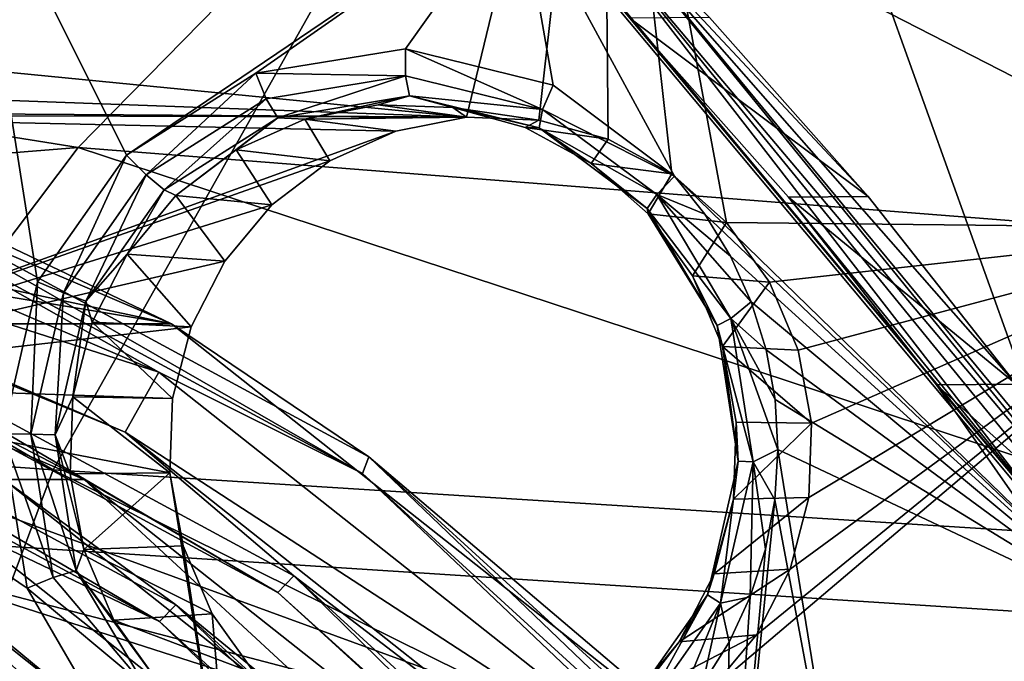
# Model space of a CAD drawing. Header units: metres. Extents: x -240 to 45, y -77 to 27.
# Tile 73 of 256: x -207.9 to -204.34, y 8 to 10.32. Entities that reach past the tile are written whole.
import ezdxf

# ---------------------------------------------------------------- set-up
doc = ezdxf.new("R2010")
doc.units = ezdxf.units.M
doc.layers.add('solid_MASSBILD_K_E_SW0001', color=7, linetype='CONTINUOUS')

msp = doc.modelspace()

# ---------------------------------------------------------------- linework, layer by layer
at = {"layer": 'solid_MASSBILD_K_E_SW0001'}
for points in [[(-204.030121, 8.337638, 269.068451), (-206.254837, 11.003098, 269.623138), (-206.012939, 13.863764, 269.562805)], [(-204.030121, 8.337638, 269.068451), (-206.012939, 13.863764, 269.562805), (-203.338974, 11.253994, 268.896118)], [(-204.695236, 12.450528, 276.036316), (-202.198349, 9.895082, 275.413788), (-204.261856, 13.306834, 275.928284)], [(-202.286499, 9.840388, 275.408203), (-204.695236, 12.450528, 276.036316), (-204.768341, 12.377442, 276.027008)], [(-202.286499, 9.840388, 275.408203), (-202.198349, 9.895082, 275.413788), (-204.695236, 12.450528, 276.036316)], [(-204.768341, 12.377442, 276.027008), (-204.830048, 12.319841, 275.966888), (-202.359756, 9.794594, 275.350952)], [(-202.286499, 9.840388, 275.408203), (-204.768341, 12.377442, 276.027008), (-202.359756, 9.794594, 275.350952)], [(-202.359756, 9.794594, 275.350952), (-204.830048, 12.319841, 275.966888), (-204.792984, 12.235651, 275.854584)], [(-203.138504, 9.757599, 272.247162), (-204.792984, 12.235651, 275.854584), (-205.542953, 12.235651, 272.846649)], [(-203.138504, 9.757599, 272.247162), (-205.542953, 12.235651, 272.846649), (-204.912277, 11.600348, 272.534821)], [(-202.359756, 9.794594, 275.350952), (-204.792984, 12.235651, 275.854584), (-202.38855, 9.757599, 275.255096)], [(-203.138504, 9.757599, 272.247162), (-202.38855, 9.757599, 275.255096), (-204.792984, 12.235651, 275.854584)], [(-205.795242, 11.999644, 272.600372), (-208.461334, 10.182257, 273.265106), (-206.285843, 9.968495, 272.722687)], [(-205.795242, 11.999644, 272.600372), (-208.264252, 10.357027, 273.215973), (-208.461334, 10.182257, 273.265106)], [(-205.795242, 11.999644, 272.600372), (-206.285843, 9.968495, 272.722687), (-206.025589, 9.958448, 272.657806)], [(-205.795242, 11.999644, 272.600372), (-206.025589, 9.958448, 272.657806), (-205.774353, 9.889046, 272.595184)], [(-205.795242, 11.999644, 272.600372), (-205.774353, 9.889046, 272.595184), (-205.544403, 9.763803, 272.537842)], [(-205.795242, 11.999644, 272.600372), (-205.544403, 9.763803, 272.537842), (-205.347092, 9.588816, 272.488647)], [(-205.795242, 11.999644, 272.600372), (-205.347092, 9.588816, 272.488647), (-203.436996, 9.568383, 272.01239)], [(-205.795242, 11.999644, 272.600372), (-203.436996, 9.568383, 272.01239), (-205.010254, 11.518643, 272.446014)], [(-213.14212, 11.809993, 307.405731), (-214.642731, 9.184826, 308.521332), (-207.779572, 8.695085, 316.023956)], [(-206.383362, 11.176867, 314.940369), (-213.14212, 11.809993, 307.405731), (-207.779572, 8.695085, 316.023956)], [(-204.912277, 11.600348, 272.534821), (-205.010254, 11.518643, 272.446014), (-202.906433, 9.110592, 271.921448)], [(-202.793549, 9.175215, 272.006561), (-204.912277, 11.600348, 272.534821), (-202.906433, 9.110592, 271.921448)], [(-203.138504, 9.757599, 272.247162), (-204.912277, 11.600348, 272.534821), (-202.793549, 9.175215, 272.006561)], [(-203.436996, 9.568383, 272.01239), (-202.906433, 9.110592, 271.921448), (-205.010254, 11.518643, 272.446014)], [(-206.383362, 11.176867, 314.940369), (-207.779572, 8.695085, 316.023956), (-200.660675, 8.245149, 323.54306)], [(-199.374878, 10.597806, 322.480316), (-206.383362, 11.176867, 314.940369), (-200.660675, 8.245149, 323.54306)], [(-206.486115, 11.086336, 309.966125), (-207.68898, 9.859224, 310.39502), (-213.508606, 10.789955, 303.344879)], [(-206.486115, 11.086336, 309.966125), (-201.287338, 9.35699, 316.991119), (-207.68898, 9.859224, 310.39502)], [(-206.486115, 11.086336, 309.966125), (-200.248032, 10.507674, 316.440918), (-201.287338, 9.35699, 316.991119)], [(-205.697083, 10.326978, 269.587128), (-206.254837, 11.003098, 269.623138), (-204.030121, 8.337638, 269.068451)], [(-208.090393, 10.984894, 271.626709), (-206.09787, 10.790698, 271.129913), (-207.514267, 9.832093, 271.483063)], [(-208.090393, 10.984894, 271.626709), (-207.835175, 9.374555, 271.56308), (-207.961197, 8.825214, 271.594482)], [(-208.090393, 10.984894, 271.626709), (-207.514267, 9.832093, 271.483063), (-207.835175, 9.374555, 271.56308)], [(-207.68898, 9.859224, 310.39502), (-214.800186, 9.288323, 303.651154), (-213.508606, 10.789955, 303.344879)], [(-207.047592, 10.127741, 271.366699), (-207.514267, 9.832093, 271.483063), (-206.09787, 10.790698, 271.129913)], [(-206.506638, 10.216246, 271.231842), (-207.047592, 10.127741, 271.366699), (-206.09787, 10.790698, 271.129913)], [(-205.973709, 10.083916, 271.098969), (-206.506638, 10.216246, 271.231842), (-206.09787, 10.790698, 271.129913)], [(-205.535339, 9.755812, 270.989655), (-206.09787, 10.790698, 271.129913), (-203.915451, 8.180391, 270.585785)], [(-205.864838, 10.696651, 271.04425), (-203.915451, 8.180391, 270.585785), (-206.09787, 10.790698, 271.129913)], [(-205.535339, 9.755812, 270.989655), (-205.973709, 10.083916, 271.098969), (-206.09787, 10.790698, 271.129913)], [(-205.864838, 10.696651, 271.04425), (-205.833557, 10.749776, 270.960968), (-203.729233, 8.167936, 270.436279)], [(-205.833557, 10.749776, 270.960968), (-205.40892, 10.329259, 270.752014), (-204.835587, 9.682771, 270.60907)], [(-205.833557, 10.749776, 270.960968), (-204.835587, 9.682771, 270.60907), (-204.300949, 9.004834, 270.475769)], [(-205.833557, 10.749776, 270.960968), (-204.300949, 9.004834, 270.475769), (-203.80661, 8.297806, 270.352509)], [(-203.729233, 8.167936, 270.436279), (-205.833557, 10.749776, 270.960968), (-203.80661, 8.297806, 270.352509)], [(-203.770752, 8.127396, 270.522125), (-203.915451, 8.180391, 270.585785), (-205.864838, 10.696651, 271.04425)], [(-203.770752, 8.127396, 270.522125), (-205.864838, 10.696651, 271.04425), (-203.729233, 8.167936, 270.436279)], [(-205.697083, 10.326978, 269.587128), (-204.835587, 9.682771, 270.60907), (-205.40892, 10.329259, 270.752014)], [(-205.697083, 10.326978, 269.587128), (-204.030121, 8.337638, 269.068451), (-205.12384, 9.68031, 269.444214)], [(-205.697083, 10.326978, 269.587128), (-205.12384, 9.68031, 269.444214), (-204.835587, 9.682771, 270.60907)], [(-212.336182, 10.287109, 274.540405), (-209.844391, 10.28711, 284.534454), (-207.352112, 9.22317, 283.913055)], [(-211.056213, 9.839315, 274.221283), (-212.336182, 10.287109, 274.540405), (-207.352112, 9.22317, 283.913055)], [(-208.8396, 9.932919, 284.386902), (-207.352112, 9.22317, 283.913055), (-209.844391, 10.28711, 284.534454)], [(-206.506805, 10.118537, 271.25824), (-207.047592, 10.127741, 271.366699), (-206.506638, 10.216246, 271.231842)], [(-206.011368, 9.996958, 271.134735), (-206.506805, 10.118537, 271.25824), (-206.506638, 10.216246, 271.231842)], [(-206.011368, 9.996958, 271.134735), (-206.506638, 10.216246, 271.231842), (-205.973709, 10.083916, 271.098969)], [(-208.691376, 10.056922, 273.322479), (-206.285843, 9.968495, 272.722687), (-208.461334, 10.182257, 273.265106)], [(-207.443436, 9.760365, 271.491791), (-207.514267, 9.832093, 271.483063), (-207.047592, 10.127741, 271.366699)], [(-207.009689, 10.035457, 271.383636), (-207.443436, 9.760365, 271.491791), (-207.047592, 10.127741, 271.366699)], [(-206.506805, 10.118537, 271.25824), (-207.009689, 10.035457, 271.383636), (-207.047592, 10.127741, 271.366699)], [(-206.968033, 9.96707, 271.445801), (-207.009689, 10.035457, 271.383636), (-206.506805, 10.118537, 271.25824)], [(-206.492416, 10.045645, 271.327209), (-206.968033, 9.96707, 271.445801), (-206.506805, 10.118537, 271.25824)], [(-206.492416, 10.045645, 271.327209), (-206.506805, 10.118537, 271.25824), (-206.011368, 9.996958, 271.134735)], [(-209.907379, 9.85199, 284.756287), (-207.397736, 9.048166, 284.130554), (-209.844574, 10.093463, 284.740631)], [(-208.847076, 9.864421, 284.464294), (-209.844574, 10.093463, 284.740631), (-207.397736, 9.048166, 284.130554)], [(-206.011368, 9.996958, 271.134735), (-205.973709, 10.083916, 271.098969), (-205.535339, 9.755812, 270.989655)], [(-208.942932, 9.987466, 273.385193), (-206.285843, 9.968495, 272.722687), (-208.691376, 10.056922, 273.322479)], [(-207.378265, 9.706895, 271.548096), (-207.443436, 9.760365, 271.491791), (-207.009689, 10.035457, 271.383636)], [(-206.968033, 9.96707, 271.445801), (-207.378265, 9.706895, 271.548096), (-207.009689, 10.035457, 271.383636)], [(-206.492416, 10.045645, 271.327209), (-206.870682, 9.962253, 271.521515), (-206.968033, 9.96707, 271.445801)], [(-206.492416, 10.045645, 271.327209), (-206.605255, 10.014011, 271.455353), (-206.870682, 9.962253, 271.521515)], [(-206.492416, 10.045645, 271.327209), (-206.335327, 10.003602, 271.388031), (-206.605255, 10.014011, 271.455353)], [(-206.023834, 9.930658, 271.210388), (-206.335327, 10.003602, 271.388031), (-206.492416, 10.045645, 271.327209)], [(-206.023834, 9.930658, 271.210388), (-206.492416, 10.045645, 271.327209), (-206.011368, 9.996958, 271.134735)], [(-206.285843, 9.968495, 272.722687), (-206.870682, 9.962253, 271.521515), (-206.605255, 10.014011, 271.455353)], [(-206.285843, 9.968495, 272.722687), (-206.605255, 10.014011, 271.455353), (-206.335327, 10.003602, 271.388031)], [(-206.025589, 9.958448, 272.657806), (-206.335327, 10.003602, 271.388031), (-206.074387, 9.931546, 271.322998)], [(-206.023834, 9.930658, 271.210388), (-206.074387, 9.931546, 271.322998), (-206.335327, 10.003602, 271.388031)], [(-206.025589, 9.958448, 272.657806), (-206.285843, 9.968495, 272.722687), (-206.335327, 10.003602, 271.388031)], [(-206.023834, 9.930658, 271.210388), (-206.011368, 9.996958, 271.134735), (-205.59877, 9.68923, 271.03186)], [(-206.011368, 9.996958, 271.134735), (-205.535339, 9.755812, 270.989655), (-205.59877, 9.68923, 271.03186)], [(-209.202866, 9.977464, 273.449982), (-206.285843, 9.968495, 272.722687), (-208.942932, 9.987466, 273.385193)], [(-209.202866, 9.977464, 273.449982), (-206.541519, 9.918613, 272.786438), (-206.285843, 9.968495, 272.722687)], [(-209.046783, 9.010975, 273.411072), (-206.541519, 9.918613, 272.786438), (-209.202866, 9.977464, 273.449982)], [(-206.968033, 9.96707, 271.445801), (-207.335632, 9.685601, 271.637451), (-207.378265, 9.706895, 271.548096)], [(-206.968033, 9.96707, 271.445801), (-207.118271, 9.850923, 271.583252), (-207.335632, 9.685601, 271.637451)], [(-206.968033, 9.96707, 271.445801), (-206.870682, 9.962253, 271.521515), (-207.118271, 9.850923, 271.583252)], [(-206.779816, 9.811473, 272.845856), (-207.118271, 9.850923, 271.583252), (-206.870682, 9.962253, 271.521515)], [(-206.285843, 9.968495, 272.722687), (-206.541519, 9.918613, 272.786438), (-206.870682, 9.962253, 271.521515)], [(-206.541519, 9.918613, 272.786438), (-206.779816, 9.811473, 272.845856), (-206.870682, 9.962253, 271.521515)], [(-205.774353, 9.889046, 272.595184), (-206.025589, 9.958448, 272.657806), (-206.074387, 9.931546, 271.322998)], [(-208.8396, 9.932919, 284.386902), (-208.847076, 9.864421, 284.464294), (-206.661972, 8.68248, 283.919495)], [(-206.639328, 8.742769, 283.838318), (-207.352112, 9.22317, 283.913055), (-208.8396, 9.932919, 284.386902)], [(-206.639328, 8.742769, 283.838318), (-208.8396, 9.932919, 284.386902), (-206.661972, 8.68248, 283.919495)], [(-205.774353, 9.889046, 272.595184), (-206.074387, 9.931546, 271.322998), (-205.835556, 9.801458, 271.263428)], [(-206.023834, 9.930658, 271.210388), (-205.835556, 9.801458, 271.263428), (-206.074387, 9.931546, 271.322998)], [(-206.023834, 9.930658, 271.210388), (-205.633621, 9.639616, 271.113098), (-205.835556, 9.801458, 271.263428)], [(-206.023834, 9.930658, 271.210388), (-205.59877, 9.68923, 271.03186), (-205.633621, 9.639616, 271.113098)], [(-209.046783, 9.010975, 273.411072), (-206.779816, 9.811473, 272.845856), (-206.541519, 9.918613, 272.786438)], [(-205.544403, 9.763803, 272.537842), (-205.774353, 9.889046, 272.595184), (-205.835556, 9.801458, 271.263428)], [(-207.68898, 9.859224, 310.39502), (-208.735794, 8.470511, 310.754974), (-214.800186, 9.288323, 303.651154)], [(-209.907379, 9.85199, 284.756287), (-207.519073, 8.831687, 284.160797), (-207.397736, 9.048166, 284.130554)], [(-209.001877, 9.443748, 284.50296), (-207.519073, 8.831687, 284.160797), (-209.907379, 9.85199, 284.756287)], [(-206.661972, 8.68248, 283.919495), (-208.847076, 9.864421, 284.464294), (-207.397736, 9.048166, 284.130554)], [(-207.68898, 9.859224, 310.39502), (-202.184402, 8.048244, 317.46521), (-208.735794, 8.470511, 310.754974)], [(-207.68898, 9.859224, 310.39502), (-201.287338, 9.35699, 316.991119), (-202.184402, 8.048244, 317.46521)], [(-206.989319, 9.652148, 272.898102), (-207.335632, 9.685601, 271.637451), (-207.118271, 9.850923, 271.583252)], [(-206.779816, 9.811473, 272.845856), (-206.989319, 9.652148, 272.898102), (-207.118271, 9.850923, 271.583252)], [(-209.843903, 9.223167, 273.919006), (-211.056213, 9.839315, 274.221283), (-207.352112, 9.22317, 283.913055)], [(-207.74202, 9.335144, 271.566223), (-207.835175, 9.374555, 271.56308), (-207.514267, 9.832093, 271.483063)], [(-207.443436, 9.760365, 271.491791), (-207.74202, 9.335144, 271.566223), (-207.514267, 9.832093, 271.483063)], [(-209.046783, 9.010975, 273.411072), (-206.989319, 9.652148, 272.898102), (-206.779816, 9.811473, 272.845856)], [(-205.544403, 9.763803, 272.537842), (-205.835556, 9.801458, 271.263428), (-205.630814, 9.61986, 271.212402)], [(-205.633621, 9.639616, 271.113098), (-205.630814, 9.61986, 271.212402), (-205.835556, 9.801458, 271.263428)], [(-207.66066, 9.30473, 271.6185), (-207.74202, 9.335144, 271.566223), (-207.443436, 9.760365, 271.491791)], [(-207.378265, 9.706895, 271.548096), (-207.66066, 9.30473, 271.6185), (-207.443436, 9.760365, 271.491791)], [(-205.347092, 9.588816, 272.488647), (-205.544403, 9.763803, 272.537842), (-205.630814, 9.61986, 271.212402)], [(-205.59877, 9.68923, 271.03186), (-205.535339, 9.755812, 270.989655), (-205.426224, 9.618566, 270.962463)], [(-205.426224, 9.618566, 270.962463), (-205.535339, 9.755812, 270.989655), (-203.915451, 8.180391, 270.585785)], [(-207.378265, 9.706895, 271.548096), (-207.511826, 9.474581, 271.681396), (-207.66066, 9.30473, 271.6185)], [(-207.378265, 9.706895, 271.548096), (-207.335632, 9.685601, 271.637451), (-207.511826, 9.474581, 271.681396)], [(-207.159134, 9.44874, 272.94043), (-207.511826, 9.474581, 271.681396), (-207.335632, 9.685601, 271.637451)], [(-206.989319, 9.652148, 272.898102), (-207.159134, 9.44874, 272.94043), (-207.335632, 9.685601, 271.637451)], [(-205.633621, 9.639616, 271.113098), (-205.59877, 9.68923, 271.03186), (-205.331848, 9.242201, 270.965302)], [(-205.59877, 9.68923, 271.03186), (-205.426224, 9.618566, 270.962463), (-205.333115, 9.466413, 270.93924)], [(-205.59877, 9.68923, 271.03186), (-205.333115, 9.466413, 270.93924), (-205.258575, 9.302085, 270.920654)], [(-205.331848, 9.242201, 270.965302), (-205.59877, 9.68923, 271.03186), (-205.258575, 9.302085, 270.920654)], [(-205.12384, 9.68031, 269.444214), (-204.300949, 9.004834, 270.475769), (-204.835587, 9.682771, 270.60907)], [(-205.12384, 9.68031, 269.444214), (-204.030121, 8.337638, 269.068451), (-204.589371, 9.002282, 269.310944)], [(-205.12384, 9.68031, 269.444214), (-204.589371, 9.002282, 269.310944), (-204.300949, 9.004834, 270.475769)], [(-207.667465, 8.660254, 283.991669), (-210.007629, 9.659258, 284.575165), (-207.957764, 8.660254, 282.827332)], [(-209.044815, 9.375216, 284.438141), (-210.007629, 9.659258, 284.575165), (-207.667465, 8.660254, 283.991669)], [(-209.046783, 9.010975, 273.411072), (-207.159134, 9.44874, 272.94043), (-206.989319, 9.652148, 272.898102)], [(-205.38118, 9.216826, 271.050171), (-205.630814, 9.61986, 271.212402), (-205.633621, 9.639616, 271.113098)], [(-205.38118, 9.216826, 271.050171), (-205.633621, 9.639616, 271.113098), (-205.331848, 9.242201, 270.965302)], [(-205.470398, 9.395858, 271.172394), (-205.347092, 9.588816, 272.488647), (-205.630814, 9.61986, 271.212402)], [(-205.38118, 9.216826, 271.050171), (-205.470398, 9.395858, 271.172394), (-205.630814, 9.61986, 271.212402)], [(-205.333115, 9.466413, 270.93924), (-205.426224, 9.618566, 270.962463), (-203.915451, 8.180391, 270.585785)], [(-205.19252, 9.372949, 272.450104), (-205.347092, 9.588816, 272.488647), (-205.470398, 9.395858, 271.172394)], [(-203.436996, 9.568383, 272.01239), (-205.408524, 7.896308, 272.503967), (-204.097214, 6.794715, 272.177002)], [(-203.436996, 9.568383, 272.01239), (-205.238708, 8.099717, 272.461609), (-205.408524, 7.896308, 272.503967)], [(-203.436996, 9.568383, 272.01239), (-205.347092, 9.588816, 272.488647), (-205.19252, 9.372949, 272.450104)], [(-203.436996, 9.568383, 272.01239), (-205.117233, 8.336617, 272.431335), (-205.238708, 8.099717, 272.461609)], [(-203.436996, 9.568383, 272.01239), (-205.19252, 9.372949, 272.450104), (-205.088516, 9.127259, 272.424164)], [(-203.436996, 9.568383, 272.01239), (-205.049866, 8.595656, 272.414551), (-205.117233, 8.336617, 272.431335)], [(-203.436996, 9.568383, 272.01239), (-205.088516, 9.127259, 272.424164), (-205.040146, 8.863867, 272.412109)], [(-203.436996, 9.568383, 272.01239), (-205.040146, 8.863867, 272.412109), (-205.049866, 8.595656, 272.414551)], [(-207.66066, 9.30473, 271.6185), (-207.511826, 9.474581, 271.681396), (-207.638046, 9.228441, 271.71286)], [(-207.280609, 9.211841, 272.970734), (-207.638046, 9.228441, 271.71286), (-207.511826, 9.474581, 271.681396)], [(-207.159134, 9.44874, 272.94043), (-207.280609, 9.211841, 272.970734), (-207.511826, 9.474581, 271.681396)], [(-205.258575, 9.302085, 270.920654), (-205.333115, 9.466413, 270.93924), (-203.915451, 8.180391, 270.585785)], [(-207.872955, 8.267632, 271.572479), (-207.587326, 7.77727, 271.501282), (-209.591507, 9.435664, 272.000977)], [(-208.729507, 8.687093, 271.764557), (-209.591507, 9.435664, 272.000977), (-207.587326, 7.77727, 271.501282)], [(-207.961197, 8.825214, 271.594482), (-207.872955, 8.267632, 271.572479), (-209.591507, 9.435664, 272.000977)], [(-209.046783, 9.010975, 273.411072), (-207.280609, 9.211841, 272.970734), (-207.159134, 9.44874, 272.94043)], [(-209.001877, 9.443748, 284.50296), (-209.044815, 9.375216, 284.438141), (-206.968063, 8.25189, 283.92038)], [(-206.909943, 8.312212, 283.981384), (-207.519073, 8.831687, 284.160797), (-209.001877, 9.443748, 284.50296)], [(-206.909943, 8.312212, 283.981384), (-209.001877, 9.443748, 284.50296), (-206.968063, 8.25189, 283.92038)], [(-205.19252, 9.372949, 272.450104), (-205.470398, 9.395858, 271.172394), (-205.362381, 9.140685, 271.145477)], [(-205.38118, 9.216826, 271.050171), (-205.362381, 9.140685, 271.145477), (-205.470398, 9.395858, 271.172394)], [(-206.968063, 8.25189, 283.92038), (-209.044815, 9.375216, 284.438141), (-207.667465, 8.660254, 283.991669)], [(-207.859985, 8.824529, 271.595642), (-207.961197, 8.825214, 271.594482), (-207.835175, 9.374555, 271.56308)], [(-207.74202, 9.335144, 271.566223), (-207.859985, 8.824529, 271.595642), (-207.835175, 9.374555, 271.56308)], [(-205.088516, 9.127259, 272.424164), (-205.19252, 9.372949, 272.450104), (-205.362381, 9.140685, 271.145477)], [(-209.401947, 9.325109, 283.084351), (-209.444885, 9.256576, 283.019531), (-207.394424, 8.147466, 282.508301)], [(-207.336304, 8.207787, 282.569305), (-207.957764, 8.660254, 282.827332), (-209.401947, 9.325109, 283.084351)], [(-207.336304, 8.207787, 282.569305), (-209.401947, 9.325109, 283.084351), (-207.394424, 8.147466, 282.508301)], [(-207.772232, 8.821801, 271.646301), (-207.859985, 8.824529, 271.595642), (-207.74202, 9.335144, 271.566223)], [(-207.66066, 9.30473, 271.6185), (-207.772232, 8.821801, 271.646301), (-207.74202, 9.335144, 271.566223)], [(-207.66066, 9.30473, 271.6185), (-207.707962, 8.959526, 271.730286), (-207.772232, 8.821801, 271.646301)], [(-207.66066, 9.30473, 271.6185), (-207.638046, 9.228441, 271.71286), (-207.707962, 8.959526, 271.730286)], [(-205.331848, 9.242201, 270.965302), (-205.258575, 9.302085, 270.920654), (-205.204437, 9.128669, 270.907166)], [(-205.204437, 9.128669, 270.907166), (-205.258575, 9.302085, 270.920654), (-203.915451, 8.180391, 270.585785)], [(-207.394424, 8.147466, 282.508301), (-209.444885, 9.256576, 283.019531), (-208.099838, 8.48506, 282.656616)], [(-209.843903, 9.223167, 273.919006), (-207.352112, 9.22317, 283.913055), (-205.211945, 7.530687, 283.379456)], [(-208.720001, 8.449208, 273.638794), (-209.843903, 9.223167, 273.919006), (-205.211945, 7.530687, 283.379456)], [(-209.046783, 9.010975, 273.411072), (-207.347977, 8.952801, 272.987518), (-207.280609, 9.211841, 272.970734)], [(-207.347977, 8.952801, 272.987518), (-207.707962, 8.959526, 271.730286), (-207.638046, 9.228441, 271.71286)], [(-207.280609, 9.211841, 272.970734), (-207.347977, 8.952801, 272.987518), (-207.638046, 9.228441, 271.71286)], [(-206.639328, 8.742769, 283.838318), (-205.211945, 7.530687, 283.379456), (-207.352112, 9.22317, 283.913055)], [(-205.38118, 9.216826, 271.050171), (-205.331848, 9.242201, 270.965302), (-205.251236, 8.723927, 270.94519)], [(-205.304932, 8.726655, 271.031158), (-205.362381, 9.140685, 271.145477), (-205.38118, 9.216826, 271.050171)], [(-205.304932, 8.726655, 271.031158), (-205.38118, 9.216826, 271.050171), (-205.251236, 8.723927, 270.94519)], [(-205.331848, 9.242201, 270.965302), (-205.204437, 9.128669, 270.907166), (-205.171936, 8.949829, 270.899048)], [(-205.331848, 9.242201, 270.965302), (-205.171936, 8.949829, 270.899048), (-205.161545, 8.768639, 270.896454)], [(-205.251236, 8.723927, 270.94519), (-205.331848, 9.242201, 270.965302), (-205.161545, 8.768639, 270.896454)], [(-207.779572, 8.695085, 316.023956), (-214.642731, 9.184826, 308.521332), (-208.808517, 5.947654, 316.82254)], [(-205.040146, 8.863867, 272.412109), (-205.362381, 9.140685, 271.145477), (-205.312149, 8.867137, 271.132935)], [(-205.304932, 8.726655, 271.031158), (-205.312149, 8.867137, 271.132935), (-205.362381, 9.140685, 271.145477)], [(-205.040146, 8.863867, 272.412109), (-205.088516, 9.127259, 272.424164), (-205.362381, 9.140685, 271.145477)], [(-205.171936, 8.949829, 270.899048), (-205.204437, 9.128669, 270.907166), (-203.915451, 8.180391, 270.585785)], [(-207.519073, 8.831687, 284.160797), (-205.297104, 7.385469, 283.606812), (-207.397736, 9.048166, 284.130554)], [(-206.661972, 8.68248, 283.919495), (-207.397736, 9.048166, 284.130554), (-205.297104, 7.385469, 283.606812)], [(-209.046783, 9.010975, 273.411072), (-207.357712, 8.684589, 272.98996), (-207.347977, 8.952801, 272.987518)], [(-207.12944, 7.259856, 272.933044), (-207.357712, 8.684589, 272.98996), (-209.046783, 9.010975, 273.411072)], [(-207.12944, 7.259856, 272.933044), (-209.046783, 9.010975, 273.411072), (-208.539917, 8.44378, 273.326141)], [(-204.589371, 9.002282, 269.310944), (-203.80661, 8.297806, 270.352509), (-204.300949, 9.004834, 270.475769)], [(-204.589371, 9.002282, 269.310944), (-204.030121, 8.337638, 269.068451), (-204.095245, 8.295261, 269.187744)], [(-204.589371, 9.002282, 269.310944), (-204.095245, 8.295261, 269.187744), (-203.80661, 8.297806, 270.352509)], [(-209.799911, 8.969683, 270.507019), (-208.392075, 7.934038, 270.259064), (-207.796539, 7.295166, 270.110596)], [(-207.891266, 7.226406, 270.031128), (-209.799911, 8.969683, 270.507019), (-207.796539, 7.295166, 270.110596)], [(-207.891266, 7.226406, 270.031128), (-209.059174, 6.948033, 270.322327), (-209.799911, 8.969683, 270.507019)], [(-207.772232, 8.821801, 271.646301), (-207.707962, 8.959526, 271.730286), (-207.718063, 8.681319, 271.732819)], [(-207.357712, 8.684589, 272.98996), (-207.718063, 8.681319, 271.732819), (-207.707962, 8.959526, 271.730286)], [(-207.347977, 8.952801, 272.987518), (-207.357712, 8.684589, 272.98996), (-207.707962, 8.959526, 271.730286)], [(-205.161545, 8.768639, 270.896454), (-205.171936, 8.949829, 270.899048), (-203.915451, 8.180391, 270.585785)], [(-205.040146, 8.863867, 272.412109), (-205.312149, 8.867137, 271.132935), (-205.32225, 8.58893, 271.135468)], [(-205.304932, 8.726655, 271.031158), (-205.32225, 8.58893, 271.135468), (-205.312149, 8.867137, 271.132935)], [(-205.049866, 8.595656, 272.414551), (-205.040146, 8.863867, 272.412109), (-205.32225, 8.58893, 271.135468)], [(-207.779373, 8.306255, 271.575531), (-207.872955, 8.267632, 271.572479), (-207.961197, 8.825214, 271.594482)], [(-207.859985, 8.824529, 271.595642), (-207.779373, 8.306255, 271.575531), (-207.961197, 8.825214, 271.594482)], [(-207.695999, 8.33163, 271.627319), (-207.779373, 8.306255, 271.575531), (-207.859985, 8.824529, 271.595642)], [(-207.772232, 8.821801, 271.646301), (-207.695999, 8.33163, 271.627319), (-207.859985, 8.824529, 271.595642)], [(-207.772232, 8.821801, 271.646301), (-207.718063, 8.681319, 271.732819), (-207.667847, 8.407771, 271.720276)], [(-207.772232, 8.821801, 271.646301), (-207.667847, 8.407771, 271.720276), (-207.695999, 8.33163, 271.627319)], [(-207.519073, 8.831687, 284.160797), (-205.468674, 7.208745, 283.649597), (-205.297104, 7.385469, 283.606812)], [(-206.909943, 8.312212, 283.981384), (-205.468674, 7.208745, 283.649597), (-207.519073, 8.831687, 284.160797)], [(-205.251236, 8.723927, 270.94519), (-205.161545, 8.768639, 270.896454), (-205.173309, 8.587543, 270.899384)], [(-204.871384, 6.976561, 270.824127), (-205.173309, 8.587543, 270.899384), (-205.161545, 8.768639, 270.896454)], [(-204.871384, 6.976561, 270.824127), (-205.161545, 8.768639, 270.896454), (-203.915451, 8.180391, 270.585785)], [(-206.639328, 8.742769, 283.838318), (-206.661972, 8.68248, 283.919495), (-204.814819, 6.995944, 283.458954)], [(-204.779343, 7.044523, 283.374573), (-205.211945, 7.530687, 283.379456), (-206.639328, 8.742769, 283.838318)], [(-204.779343, 7.044523, 283.374573), (-206.639328, 8.742769, 283.838318), (-204.814819, 6.995944, 283.458954)], [(-205.416504, 8.243727, 271.05896), (-205.32225, 8.58893, 271.135468), (-205.304932, 8.726655, 271.031158)], [(-205.416504, 8.243727, 271.05896), (-205.304932, 8.726655, 271.031158), (-205.369202, 8.213312, 270.974609)], [(-205.304932, 8.726655, 271.031158), (-205.251236, 8.723927, 270.94519), (-205.369202, 8.213312, 270.974609)], [(-205.369202, 8.213312, 270.974609), (-205.251236, 8.723927, 270.94519), (-205.26236, 8.236559, 270.9216)], [(-205.251236, 8.723927, 270.94519), (-205.207062, 8.409234, 270.907806), (-205.26236, 8.236559, 270.9216)], [(-205.251236, 8.723927, 270.94519), (-205.173309, 8.587543, 270.899384), (-205.207062, 8.409234, 270.907806)], [(-207.779572, 8.695085, 316.023956), (-208.808517, 5.947654, 316.82254), (-201.608368, 5.640163, 324.326385)], [(-208.796432, 8.623674, 271.705139), (-208.729507, 8.687093, 271.764557), (-207.022415, 6.927816, 271.338928)], [(-207.022415, 6.927816, 271.338928), (-208.729507, 8.687093, 271.764557), (-207.587326, 7.77727, 271.501282)], [(-200.660675, 8.245149, 323.54306), (-207.779572, 8.695085, 316.023956), (-201.608368, 5.640163, 324.326385)], [(-207.357712, 8.684589, 272.98996), (-207.667847, 8.407771, 271.720276), (-207.718063, 8.681319, 271.732819)], [(-207.357712, 8.684589, 272.98996), (-207.309326, 8.421197, 272.977875), (-207.667847, 8.407771, 271.720276)], [(-207.12944, 7.259856, 272.933044), (-207.309326, 8.421197, 272.977875), (-207.357712, 8.684589, 272.98996)], [(-204.814819, 6.995944, 283.458954), (-206.661972, 8.68248, 283.919495), (-205.297104, 7.385469, 283.606812)], [(-207.667465, 8.660254, 283.991669), (-207.957764, 8.660254, 282.827332), (-205.948212, 7.071067, 282.326294)], [(-207.336304, 8.207787, 282.569305), (-205.948212, 7.071067, 282.326294), (-207.957764, 8.660254, 282.827332)], [(-205.657913, 7.071067, 283.490631), (-207.667465, 8.660254, 283.991669), (-205.948212, 7.071067, 282.326294)], [(-206.968063, 8.25189, 283.92038), (-207.667465, 8.660254, 283.991669), (-205.657913, 7.071067, 283.490631)], [(-207.101822, 6.877241, 271.282623), (-208.745209, 8.521398, 271.583862), (-208.796432, 8.623674, 271.705139)], [(-207.101822, 6.877241, 271.282623), (-208.796432, 8.623674, 271.705139), (-207.022415, 6.927816, 271.338928)], [(-205.416504, 8.243727, 271.05896), (-205.392166, 8.320015, 271.152893), (-205.32225, 8.58893, 271.135468)], [(-205.049866, 8.595656, 272.414551), (-205.32225, 8.58893, 271.135468), (-205.392166, 8.320015, 271.152893)], [(-205.117233, 8.336617, 272.431335), (-205.049866, 8.595656, 272.414551), (-205.392166, 8.320015, 271.152893)], [(-205.363144, 6.699961, 270.946716), (-205.207062, 8.409234, 270.907806), (-205.173309, 8.587543, 270.899384)], [(-204.871384, 6.976561, 270.824127), (-205.363144, 6.699961, 270.946716), (-205.173309, 8.587543, 270.899384)], [(-207.101822, 6.877241, 271.282623), (-208.10173, 7.933996, 271.423401), (-208.745209, 8.521398, 271.583862)], [(-208.735794, 8.470511, 310.754974), (-202.929169, 6.605176, 317.858734), (-209.611923, 6.944836, 311.045685)], [(-208.735794, 8.470511, 310.754974), (-202.184402, 8.048244, 317.46521), (-202.929169, 6.605176, 317.858734)], [(-208.514206, 7.750126, 282.759949), (-206.129776, 6.92547, 282.165436), (-208.099838, 8.48506, 282.656616)], [(-207.394424, 8.147466, 282.508301), (-208.099838, 8.48506, 282.656616), (-206.129776, 6.92547, 282.165436)], [(-207.703735, 7.53068, 273.385406), (-208.720001, 8.449208, 273.638794), (-205.211945, 7.530687, 283.379456)], [(-208.579803, 8.357867, 273.449371), (-208.720001, 8.449208, 273.638794), (-207.703735, 7.53068, 273.385406)], [(-208.579803, 8.357867, 273.449371), (-206.937393, 6.665177, 273.039886), (-208.539917, 8.44378, 273.326141)], [(-207.12944, 7.259856, 272.933044), (-208.539917, 8.44378, 273.326141), (-206.88063, 6.73369, 272.912415)], [(-206.937393, 6.665177, 273.039886), (-206.88063, 6.73369, 272.912415), (-208.539917, 8.44378, 273.326141)], [(-207.695999, 8.33163, 271.627319), (-207.667847, 8.407771, 271.720276), (-207.55983, 8.152598, 271.693359)], [(-207.309326, 8.421197, 272.977875), (-207.205338, 8.175508, 272.951965), (-207.667847, 8.407771, 271.720276)], [(-207.205338, 8.175508, 272.951965), (-207.55983, 8.152598, 271.693359), (-207.667847, 8.407771, 271.720276)], [(-207.12944, 7.259856, 272.933044), (-207.205338, 8.175508, 272.951965), (-207.309326, 8.421197, 272.977875)], [(-205.363144, 6.699961, 270.946716), (-205.26236, 8.236559, 270.9216), (-205.207062, 8.409234, 270.907806)], [(-208.579803, 8.357867, 273.449371), (-207.703735, 7.53068, 273.385406), (-206.937393, 6.665177, 273.039886)], [(-207.695999, 8.33163, 271.627319), (-207.443542, 7.90884, 271.564362), (-207.779373, 8.306255, 271.575531)], [(-207.695999, 8.33163, 271.627319), (-207.55983, 8.152598, 271.693359), (-207.399414, 7.928597, 271.653351)], [(-207.695999, 8.33163, 271.627319), (-207.399414, 7.928597, 271.653351), (-207.443542, 7.90884, 271.564362)], [(-205.117233, 8.336617, 272.431335), (-205.392166, 8.320015, 271.152893), (-205.518402, 8.073875, 271.184357)], [(-205.238708, 8.099717, 272.461609), (-205.117233, 8.336617, 272.431335), (-205.518402, 8.073875, 271.184357)], [(-207.779373, 8.306255, 271.575531), (-207.443542, 7.90884, 271.564362), (-207.872955, 8.267632, 271.572479)], [(-206.909943, 8.312212, 283.981384), (-206.968063, 8.25189, 283.92038), (-205.212524, 6.648995, 283.482666)], [(-205.141556, 6.697599, 283.540466), (-205.468674, 7.208745, 283.649597), (-206.909943, 8.312212, 283.981384)], [(-205.141556, 6.697599, 283.540466), (-206.909943, 8.312212, 283.981384), (-205.212524, 6.648995, 283.482666)], [(-205.416504, 8.243727, 271.05896), (-205.518402, 8.073875, 271.184357), (-205.392166, 8.320015, 271.152893)], [(-207.443542, 7.90884, 271.564362), (-207.587326, 7.77727, 271.501282), (-207.872955, 8.267632, 271.572479)], [(-205.212524, 6.648995, 283.482666), (-206.968063, 8.25189, 283.92038), (-205.657913, 7.071067, 283.490631)], [(-205.698898, 7.841562, 271.129364), (-205.518402, 8.073875, 271.184357), (-205.416504, 8.243727, 271.05896)], [(-205.698898, 7.841562, 271.129364), (-205.416504, 8.243727, 271.05896), (-205.667801, 7.788091, 271.049072)], [(-205.416504, 8.243727, 271.05896), (-205.369202, 8.213312, 270.974609), (-205.667801, 7.788091, 271.049072)], [(-205.369202, 8.213312, 270.974609), (-205.26236, 8.236559, 270.9216), (-205.338226, 8.072502, 270.940521)], [(-205.363144, 6.699961, 270.946716), (-205.338226, 8.072502, 270.940521), (-205.26236, 8.236559, 270.9216)], [(-207.336304, 8.207787, 282.569305), (-207.394424, 8.147466, 282.508301), (-205.661087, 6.564854, 282.076141)], [(-205.590134, 6.613458, 282.133942), (-205.948212, 7.071067, 282.326294), (-207.336304, 8.207787, 282.569305)], [(-205.590134, 6.613458, 282.133942), (-207.336304, 8.207787, 282.569305), (-205.661087, 6.564854, 282.076141)], [(-205.667801, 7.788091, 271.049072), (-205.369202, 8.213312, 270.974609), (-205.546631, 7.780251, 270.992462)], [(-205.369202, 8.213312, 270.974609), (-205.433472, 7.919619, 270.964264), (-205.546631, 7.780251, 270.992462)], [(-205.369202, 8.213312, 270.974609), (-205.338226, 8.072502, 270.940521), (-205.433472, 7.919619, 270.964264)], [(-204.313751, 7.032342, 270.685089), (-204.871384, 6.976561, 270.824127), (-203.915451, 8.180391, 270.585785)], [(-207.205338, 8.175508, 272.951965), (-207.050766, 7.959641, 272.913422), (-207.55983, 8.152598, 271.693359)], [(-207.050766, 7.959641, 272.913422), (-207.399414, 7.928597, 271.653351), (-207.55983, 8.152598, 271.693359)], [(-205.661087, 6.564854, 282.076141), (-207.394424, 8.147466, 282.508301), (-206.129776, 6.92547, 282.165436)], [(-207.12944, 7.259856, 272.933044), (-207.050766, 7.959641, 272.913422), (-207.205338, 8.175508, 272.951965)], [(-205.698898, 7.841562, 271.129364), (-205.694595, 7.862855, 271.228302), (-205.518402, 8.073875, 271.184357)], [(-205.238708, 8.099717, 272.461609), (-205.518402, 8.073875, 271.184357), (-205.694595, 7.862855, 271.228302)], [(-205.408524, 7.896308, 272.503967), (-205.238708, 8.099717, 272.461609), (-205.694595, 7.862855, 271.228302)], [(-205.363144, 6.699961, 270.946716), (-205.433472, 7.919619, 270.964264), (-205.338226, 8.072502, 270.940521)]]:
    msp.add_3dface(points, dxfattribs=at)

doc.saveas('drawing.dxf')
